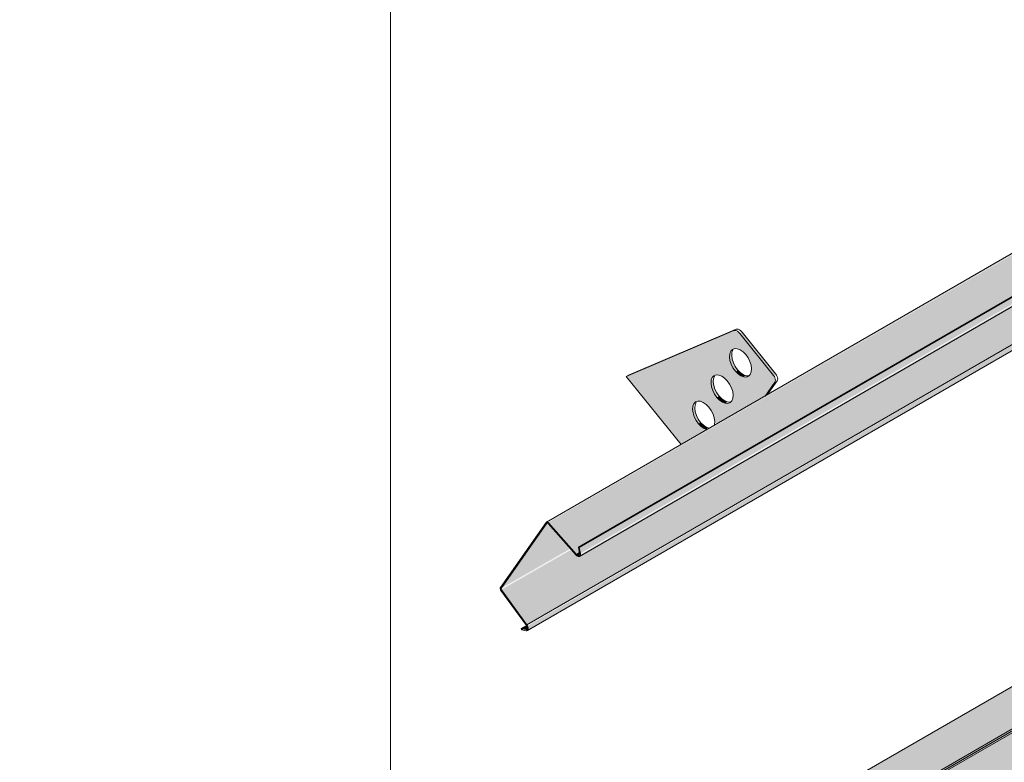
# Model space of a CAD drawing. Header units: centimetres. Extents: x 376 to 6517, y 1901 to 66534.
# Tile 9 of 105: x 5648 to 5743, y 52910 to 52981. Entities that reach past the tile are written whole.
import ezdxf

# ---------------------------------------------------------------- set-up
doc = ezdxf.new("R2010")
doc.units = ezdxf.units.CM
for name, color, linetype, lineweight in [('A-GENM', 7, 'Continuous', 5), ('A-ROOF-OTLN', 7, 'Continuous', 5), ('A-ROOF-PATT', 7, 'Continuous', 5)]:
    doc.layers.add(name, color=color, linetype=linetype, lineweight=lineweight)

# ---------------------------------------------------------------- blocks, each defined once
blk = doc.blocks.new('Construction_Roof-Accessories_Lindab_KOTEGL - Construction_Roof-Accessories_Lindab_KOTEGL-9237833-_3D_')
at = {"layer": 'A-GENM', "true_color": 0x383e42}
h = blk.add_hatch(color=250, dxfattribs=at)
h.paths.add_polyline_path([(-1434.928, 52940.746), (-1432.45, 52942.177), (-1432.99, 52942.468), (-1433.526, 52943.148), (-1433.766, 52943.752), (-1433.761, 52944.455), (-1433.526, 52944.807), (-1433.06, 52944.873), (-1432.512, 52944.578), (-1432.017, 52943.981), (-1431.718, 52943.154), (-1431.545, 52942.699), (-1426.825, 52945.424), (-1425.943, 52946.837), (-1426.048, 52947.347), (-1429.286, 52951.375), (-1429.859, 52951.643), (-1440.157, 52947.251), (-1435.999, 52942.079)])
h.paths.add_polyline_path([(-1430.423, 52944.676), (-1430.948, 52944.794), (-1431.545, 52945.334), (-1431.92, 52946.024), (-1432.044, 52946.609), (-1431.891, 52947.186), (-1431.545, 52947.403), (-1431.02, 52947.284), (-1430.485, 52946.832), (-1430.048, 52946.055), (-1429.924, 52945.469), (-1430.048, 52944.923), (-1430.209, 52944.756)])
h.paths.add_polyline_path([(-1428.654, 52947.188), (-1429.179, 52947.306), (-1429.714, 52947.758), (-1430.115, 52948.423), (-1430.275, 52949.121), (-1430.151, 52949.667), (-1429.777, 52949.914), (-1429.252, 52949.796), (-1428.717, 52949.344), (-1428.315, 52948.68), (-1428.155, 52947.981), (-1428.315, 52947.397), (-1428.619, 52947.201)])
for points in [[(-1426.048, 52947.347), (-1425.836, 52947.469), (-1429.074, 52951.498), (-1429.286, 52951.375)], [(-1429.714, 52947.758), (-1429.502, 52947.881), (-1429.939, 52948.658), (-1430.063, 52949.244), (-1430.151, 52949.48), (-1430.249, 52949.424), (-1430.23, 52948.78), (-1429.859, 52947.962), (-1429.727, 52947.777)], [(-1428.906, 52947.201), (-1428.753, 52947.347), (-1429.303, 52947.68), (-1429.502, 52947.881), (-1429.647, 52947.691), (-1429.179, 52947.306), (-1428.967, 52947.225)], [(-1431.483, 52945.246), (-1431.322, 52945.44), (-1431.718, 52946.176), (-1431.832, 52946.732), (-1431.92, 52946.968), (-1432.017, 52946.912), (-1431.999, 52946.268), (-1431.672, 52945.511), (-1431.496, 52945.265)], [(-1426.825, 52945.424), (-1426.613, 52945.547), (-1425.918, 52946.714)], [(-1430.675, 52944.689), (-1430.462, 52944.812), (-1431.011, 52945.107), (-1431.27, 52945.369), (-1431.483, 52945.246), (-1430.848, 52944.756)], [(-1433.25, 52942.73), (-1433.038, 52942.853), (-1433.475, 52943.63), (-1433.599, 52944.216), (-1433.687, 52944.452), (-1433.784, 52944.396), (-1433.766, 52943.752), (-1433.439, 52942.995), (-1433.263, 52942.749)], [(-1432.45, 52942.177), (-1432.359, 52942.346), (-1432.778, 52942.591), (-1433.038, 52942.853), (-1433.25, 52942.73), (-1432.615, 52942.24)]]:
    blk.add_hatch(color=250, dxfattribs=at).paths.add_polyline_path(points)
at = {"layer": 'A-GENM', "color": 250, "true_color": 0x2a2a2a}
for p, q in [((-1429.859, 52951.643), (-1440.157, 52947.251)), ((-1439.945, 52947.374), (-1429.647, 52951.765)), ((-1426.048, 52947.347), (-1429.286, 52951.375)), ((-1429.074, 52951.498), (-1425.836, 52947.469)), ((-1439.945, 52947.374), (-1440.157, 52947.251)), ((-1440.157, 52947.251), (-1434.908, 52940.721)), ((-1426.871, 52945.359), (-1425.918, 52946.714)), ((-1425.706, 52946.837), (-1426.659, 52945.481))]:
    blk.add_line(p, q, dxfattribs=at)
for points in [[(-1429.286, 52951.375, 0), (-1429.399, 52951.496, 0), (-1429.52, 52951.587, 0), (-1429.642, 52951.644, 0), (-1429.757, 52951.663, 0), (-1429.859, 52951.643, 0)], [(-1429.647, 52951.765, 0), (-1429.545, 52951.785, 0), (-1429.43, 52951.766, 0), (-1429.308, 52951.709, 0), (-1429.187, 52951.618, 0), (-1429.074, 52951.498, 0)], [(-1429.714, 52947.758, 0), (-1429.939, 52948.074, 0), (-1430.115, 52948.423, 0), (-1430.23, 52948.78, 0), (-1430.275, 52949.121, 0), (-1430.249, 52949.424, 0), (-1430.151, 52949.667, 0), (-1429.99, 52949.835, 0), (-1429.777, 52949.914, 0), (-1429.525, 52949.901, 0), (-1429.252, 52949.796, 0), (-1428.976, 52949.606, 0), (-1428.717, 52949.344, 0)], [(-1429.939, 52949.79, 0), (-1430.036, 52949.547, 0), (-1430.063, 52949.244, 0), (-1430.018, 52948.902, 0), (-1429.903, 52948.545, 0), (-1429.727, 52948.197, 0), (-1429.502, 52947.881, 0)], [(-1428.717, 52949.344, 0), (-1428.491, 52949.028, 0), (-1428.315, 52948.68, 0), (-1428.201, 52948.323, 0), (-1428.155, 52947.981, 0), (-1428.182, 52947.678, 0), (-1428.279, 52947.435, 0), (-1428.44, 52947.268, 0), (-1428.654, 52947.188, 0), (-1428.906, 52947.201, 0), (-1429.179, 52947.306, 0), (-1429.455, 52947.496, 0), (-1429.714, 52947.758, 0)], [(-1429.502, 52947.881, 0), (-1429.242, 52947.619, 0), (-1428.967, 52947.429, 0), (-1428.694, 52947.324, 0), (-1428.442, 52947.31, 0)], [(-1431.483, 52945.246, 0), (-1431.708, 52945.562, 0), (-1431.884, 52945.91, 0), (-1431.999, 52946.268, 0), (-1432.044, 52946.609, 0), (-1432.017, 52946.912, 0), (-1431.92, 52947.155, 0), (-1431.759, 52947.323, 0), (-1431.545, 52947.402, 0), (-1431.293, 52947.389, 0), (-1431.02, 52947.284, 0), (-1430.745, 52947.094, 0), (-1430.485, 52946.832, 0)], [(-1431.708, 52947.278, 0), (-1431.805, 52947.035, 0), (-1431.832, 52946.732, 0), (-1431.786, 52946.39, 0), (-1431.672, 52946.033, 0), (-1431.496, 52945.685, 0), (-1431.27, 52945.369, 0)], [(-1430.485, 52946.832, 0), (-1430.26, 52946.516, 0), (-1430.084, 52946.168, 0), (-1429.969, 52945.811, 0), (-1429.924, 52945.469, 0), (-1429.951, 52945.166, 0), (-1430.048, 52944.923, 0), (-1430.209, 52944.756, 0), (-1430.423, 52944.676, 0), (-1430.675, 52944.689, 0), (-1430.948, 52944.794, 0), (-1431.223, 52944.984, 0), (-1431.483, 52945.246, 0)], [(-1425.918, 52946.714, 0), (-1425.883, 52946.792, 0), (-1425.871, 52946.891, 0), (-1425.883, 52947.004, 0), (-1425.918, 52947.122, 0), (-1425.975, 52947.239, 0), (-1426.048, 52947.347, 0)], [(-1425.836, 52947.469, 0), (-1425.762, 52947.362, 0), (-1425.706, 52947.245, 0), (-1425.671, 52947.126, 0), (-1425.659, 52947.013, 0), (-1425.671, 52946.915, 0), (-1425.706, 52946.837, 0)], [(-1433.25, 52942.73, 0), (-1433.475, 52943.046, 0), (-1433.651, 52943.395, 0), (-1433.766, 52943.752, 0), (-1433.811, 52944.093, 0), (-1433.784, 52944.396, 0), (-1433.687, 52944.64, 0), (-1433.526, 52944.807, 0), (-1433.313, 52944.887, 0), (-1433.06, 52944.873, 0), (-1432.787, 52944.768, 0), (-1432.512, 52944.578, 0), (-1432.252, 52944.316, 0)], [(-1433.475, 52944.762, 0), (-1433.572, 52944.519, 0), (-1433.599, 52944.216, 0), (-1433.553, 52943.874, 0), (-1433.439, 52943.517, 0), (-1433.263, 52943.169, 0), (-1433.038, 52942.853, 0)], [(-1431.27, 52945.369, 0), (-1431.011, 52945.107, 0), (-1430.736, 52944.917, 0), (-1430.462, 52944.812, 0), (-1430.21, 52944.798, 0)], [(-1432.252, 52944.316, 0), (-1432.027, 52944, 0), (-1431.851, 52943.652, 0), (-1431.737, 52943.295, 0), (-1431.691, 52942.953, 0), (-1431.718, 52942.65, 0)], [(-1433.038, 52942.853, 0), (-1432.778, 52942.591, 0), (-1432.503, 52942.401, 0), (-1432.23, 52942.296, 0)], [(-1432.442, 52942.173, 0), (-1432.715, 52942.278, 0), (-1432.99, 52942.468, 0), (-1433.25, 52942.73, 0)]]:
    blk.add_polyline3d(points, dxfattribs=at)
blk = doc.blocks.new('Construction_Roof-Accessories_Lindab_SNO_KOTEGL - Construction_Roof-Accessories_Lindab_SNO-9284867-_3D_')
at = {"layer": 'A-GENM', "true_color": 0x383e42}
for points in [[(-1447.61, 52933.233), (-1306.273, 53014.951), (-1306.451, 53014.922), (-1447.651, 52933.273), (-1447.643, 52933.264)], [(-1444.939, 52930.211), (-1444.593, 52930.481), (-1444.593, 52931.003), (-1303.865, 53012.253), (-1306.189, 53014.883), (-1447.61, 52933.233), (-1445.217, 52930.525)], [(-1444.559, 52930.287), (-1303.138, 53011.936), (-1303.241, 53012.538), (-1444.662, 52930.888), (-1444.582, 52930.417)], [(-1444.637, 52930.019), (-1303.131, 53011.848), (-1303.241, 53011.877), (-1444.558, 52930.163), (-1444.608, 52930.045)], [(-1449.672, 52923.462), (-1308.25, 53005.111), (-1310.128, 53007.678), (-1444.553, 52930.199), (-1444.637, 52930.157), (-1444.837, 52930.129), (-1445.217, 52930.416), (-1445.443, 52930.672), (-1452.124, 52926.814), (-1452.053, 52926.716)], [(-1449.628, 52922.917), (-1308.123, 53004.748), (-1308.268, 53005.101), (-1449.617, 52923.374), (-1449.566, 52922.998), (-1449.584, 52922.959)], [(-1452.149, 52926.953), (-1445.532, 52930.773), (-1447.76, 52933.197), (-1452.124, 52926.988)], [(-1452.124, 52926.814), (-1445.513, 52930.752), (-1445.532, 52930.773), (-1452.139, 52926.838)], [(-1444.738, 52930.108), (-1444.56, 52930.289), (-1444.662, 52930.37), (-1444.889, 52930.163), (-1444.786, 52930.11)], [(-1449.777, 52923.008), (-1449.556, 52923.201), (-1449.708, 52923.409), (-1450.236, 52923.104)]]:
    blk.add_hatch(color=250, dxfattribs=at).paths.add_polyline_path(points)
h = blk.add_hatch(color=250, dxfattribs=at)
h.paths.add_polyline_path([(-1449.72, 52923.409), (-1449.73, 52923.541), (-1449.73, 52923.423)])
h.paths.add_polyline_path([(-1444.975, 52930.143), (-1444.975, 52930.252), (-1444.993, 52930.163)])
at = {"layer": 'A-GENM', "color": 250, "true_color": 0x2a2a2a}
for p, q in [((-1306.388, 53014.959), (-1447.81, 52933.309)), ((-1444.745, 52930.915), (-1303.324, 53012.565)), ((-1444.662, 52930.888), (-1303.241, 53012.538)), ((-1444.639, 52930.017), (-1303.218, 53011.667)), ((-1449.672, 52923.462), (-1308.25, 53005.111)), ((-1449.632, 52922.915), (-1308.21, 53004.565)), ((-1447.838, 52933.283), (-1452.218, 52927.051)), ((-1452.149, 52926.953), (-1447.76, 52933.197)), ((-1447.654, 52933.174), (-1444.975, 52930.143)), ((-1444.939, 52930.211), (-1447.61, 52933.233)), ((-1444.662, 52930.888), (-1444.745, 52930.915)), ((-1444.745, 52930.915), (-1444.642, 52930.314)), ((-1444.559, 52930.287), (-1444.662, 52930.888)), ((-1444.939, 52930.211), (-1444.582, 52930.417)), ((-1449.672, 52923.462), (-1452.124, 52926.814)), ((-1452.166, 52926.752), (-1449.72, 52923.409)), ((-1450.236, 52923.104), (-1449.657, 52923.438)), ((-1449.777, 52923.008), (-1450.236, 52923.104)), ((-1450.236, 52923.104), (-1450.21, 52922.996)), ((-1450.21, 52922.996), (-1450.079, 52923.072)), ((-1450.21, 52922.996), (-1449.752, 52922.9))]:
    blk.add_line(p, q, dxfattribs=at)
for points in [[(-1447.61, 52933.233, 0), (-1447.651, 52933.273, 0), (-1447.695, 52933.301, 0), (-1447.738, 52933.317, 0), (-1447.777, 52933.32, 0), (-1447.811, 52933.308, 0), (-1447.838, 52933.283, 0)], [(-1447.76, 52933.197, 0), (-1447.747, 52933.209, 0), (-1447.732, 52933.214, 0), (-1447.713, 52933.213, 0), (-1447.693, 52933.206, 0), (-1447.673, 52933.192, 0), (-1447.654, 52933.174, 0)], [(-1444.975, 52930.143, 0), (-1444.906, 52930.077, 0), (-1444.833, 52930.029, 0), (-1444.761, 52930.002, 0), (-1444.694, 52929.999, 0), (-1444.637, 52930.019, 0), (-1444.593, 52930.06, 0), (-1444.564, 52930.122, 0), (-1444.553, 52930.199, 0), (-1444.559, 52930.287, 0)], [(-1444.642, 52930.314, 0), (-1444.637, 52930.251, 0), (-1444.645, 52930.196, 0), (-1444.666, 52930.152, 0), (-1444.697, 52930.122, 0), (-1444.738, 52930.108, 0), (-1444.786, 52930.11, 0), (-1444.837, 52930.129, 0), (-1444.889, 52930.163, 0), (-1444.939, 52930.211, 0)], [(-1452.218, 52927.051, 0), (-1452.235, 52927.014, 0), (-1452.242, 52926.968, 0), (-1452.238, 52926.916, 0), (-1452.223, 52926.86, 0), (-1452.198, 52926.804, 0), (-1452.166, 52926.752, 0)], [(-1452.124, 52926.814, 0), (-1452.139, 52926.838, 0), (-1452.151, 52926.864, 0), (-1452.158, 52926.89, 0), (-1452.16, 52926.915, 0), (-1452.157, 52926.936, 0), (-1452.149, 52926.953, 0)], [(-1449.72, 52923.409, 0), (-1449.681, 52923.346, 0), (-1449.652, 52923.279, 0), (-1449.635, 52923.212, 0), (-1449.63, 52923.149, 0), (-1449.637, 52923.094, 0), (-1449.658, 52923.05, 0), (-1449.689, 52923.02, 0), (-1449.73, 52923.006, 0), (-1449.777, 52923.008, 0)], [(-1449.752, 52922.9, 0), (-1449.685, 52922.897, 0), (-1449.628, 52922.917, 0), (-1449.584, 52922.959, 0), (-1449.556, 52923.021, 0), (-1449.545, 52923.098, 0), (-1449.552, 52923.186, 0), (-1449.576, 52923.28, 0), (-1449.617, 52923.374, 0), (-1449.672, 52923.462, 0)]]:
    blk.add_polyline3d(points, dxfattribs=at)

msp = doc.modelspace()

# ---------------------------------------------------------------- hatches: boundary and pattern name
at = {"layer": 'A-ROOF-OTLN', "true_color": 0x383e42}
h = msp.add_hatch(color=250, dxfattribs=at)
h.paths.add_polyline_path([(5660.296, 52865.076), (6437.659, 53313.94), (6437.602, 53314.02), (5660.152, 52865.159)])
h.paths.add_polyline_path([(6438.692, 53314.483), (6443.688, 53317.367), (6443.432, 53317.387), (6438.566, 53314.577)])
h.paths.add_polyline_path([(6445.5, 53318.413), (6462.179, 53328.043), (6462.034, 53328.126), (6445.336, 53318.486)])
h = msp.add_hatch(color=250, dxfattribs=at)
h.paths.add_polyline_path([(5665.393, 52857.632), (5666.139, 52858.005), (5666.64, 52858.698), (5666.822, 52859.157), (5666.953, 52860.008), (5667.08, 52860.063), (5667.286, 52860.246), (5667.286, 52860.364), (5667.286, 52860.471), (5681.317, 52868.572), (5681.025, 52868.839), (5680.567, 52869.771), (5680.405, 52871), (5680.405, 52873.158), (5680.605, 52873.946), (5681.248, 52874.732), (5682.011, 52875.262), (5683.205, 52875.73), (5684.41, 52875.969), (5685.409, 52876.044), (5687.407, 52875.777), (5688.269, 52875.497), (5689.049, 52875.117), (5689.776, 52874.543), (5690.405, 52873.819), (6440.58, 53306.932), (6439.815, 53307.235), (6438.953, 53307.928), (6438.159, 53309.308), (6437.759, 53310.992), (6437.642, 53312.128), (6437.659, 53313.886), (5660.296, 52865.076), (5660.152, 52863.851), (5660.316, 52862.64), (5660.517, 52861.941), (5660.908, 52861.008), (5661.549, 52859.951), (5662.337, 52859.017), (5662.988, 52858.423), (5663.855, 52857.896), (5664.703, 52857.637)])
h.paths.add_polyline_path([(5684.57, 52870.45), (5688.08, 52872.476), (5685.405, 52873.656), (5685.114, 52873.719), (5683.931, 52874.137), (5683.534, 52874.174), (5683.005, 52874.341), (5682.011, 52874.12), (5681.199, 52873.193), (5680.848, 52872.33), (5681.487, 52871.592), (5682.195, 52871.117), (5683.423, 52870.658), (5684.162, 52870.481)])
h.paths.add_polyline_path([(6447.489, 53310.921), (6465.136, 53321.226), (6464.869, 53321.39), (6463.7, 53322.582), (6463.16, 53323.342), (6462.745, 53324.052), (6462.179, 53325.692), (6462.062, 53326.196), (6462.062, 53327.423), (6462.062, 53327.975), (6445.597, 53318.37), (6446.195, 53318.052), (6446.914, 53317.45), (6447.325, 53316.857), (6447.489, 53316.139), (6447.489, 53311.356)])
h.paths.add_polyline_path([(6442.489, 53313.368), (6444.427, 53313.629), (6443.731, 53314.923), (6443.48, 53315.491), (6443.41, 53316.462), (6443.688, 53317.367), (6438.692, 53314.483), (6439.317, 53314.081), (6440.507, 53313.639), (6441.956, 53313.409), (6442.003, 53313.405)])
at = {"layer": 'A-ROOF-PATT'}
h = msp.add_hatch(dxfattribs=at)
h.set_pattern_fill('FP_18', color=256, style=0, pattern_type=2)
h.set_pattern_definition([(90, (-2398.07, 51340.17), (-112.25, 22.813), [])])
h.paths.add_polyline_path([(5659.989, 52869.336), (6454.8, 53328.22), (6161.49, 53693.102), (5366.679, 53234.218), (5656.453, 52873.734)])
h.paths.add_polyline_path([(5697.121, 52922.917), (5697.078, 52923.03), (5696.972, 52923.008), (5696.514, 52923.104), (5696.972, 52923.488), (5694.593, 52926.936), (5694.697, 52927.286), (5698.99, 52933.197), (5699.139, 52933.424), (5711.822, 52940.746), (5706.593, 52947.251), (5706.805, 52947.374), (5716.973, 52951.604), (5717.498, 52951.395), (5717.675, 52951.498), (5720.831, 52947.421), (5720.718, 52947.268), (5720.831, 52946.714), (5720.943, 52946.695), (5720.136, 52945.547), (5796.675, 52989.736), (5791.445, 52996.241), (5791.658, 52996.364), (5801.826, 53000.594), (5802.351, 53000.385), (5802.528, 53000.488), (5805.684, 52996.411), (5805.57, 52996.258), (5805.684, 52995.704), (5805.796, 52995.685), (5804.989, 52994.537), (5853.243, 53022.396), (5848.014, 53028.901), (5848.226, 53029.024), (5858.394, 53033.254), (5858.919, 53033.045), (5859.097, 53033.148), (5862.252, 53029.071), (5862.143, 53028.897), (5862.252, 53028.364), (5862.365, 53028.344), (5861.558, 53027.197), (5938.096, 53071.386), (5932.867, 53077.891), (5933.955, 53078.387), (5943.247, 53082.244), (5943.772, 53082.035), (5943.95, 53082.137), (5947.105, 53078.061), (5946.992, 53077.907), (5947.105, 53077.354), (5947.217, 53077.334), (5946.411, 53076.186), (5994.664, 53104.046), (5989.535, 53110.608), (5989.647, 53110.673), (5999.815, 53114.903), (6000.341, 53114.695), (6000.518, 53114.797), (6003.674, 53110.721), (6003.56, 53110.567), (6003.674, 53110.014), (6003.786, 53109.994), (6002.979, 53108.846), (6079.517, 53153.035), (6074.288, 53159.541), (6074.5, 53159.663), (6084.668, 53163.893), (6085.193, 53163.684), (6085.371, 53163.787), (6088.526, 53159.71), (6088.413, 53159.557), (6088.526, 53159.003), (6088.639, 53158.984), (6087.832, 53157.836), (6136.086, 53185.695), (6130.857, 53192.2), (6131.069, 53192.323), (6141.237, 53196.553), (6141.762, 53196.344), (6141.94, 53196.447), (6145.095, 53192.37), (6144.982, 53192.217), (6145.095, 53191.663), (6145.207, 53191.644), (6144.401, 53190.496), (6220.939, 53234.685), (6215.709, 53241.19), (6215.922, 53241.313), (6226.09, 53245.543), (6226.615, 53245.334), (6226.792, 53245.437), (6229.948, 53241.36), (6229.835, 53241.207), (6229.948, 53240.653), (6230.06, 53240.633), (6229.253, 53239.486), (6264.783, 53259.871), (6264.783, 53259.999), (6277.541, 53267.365), (6272.312, 53273.87), (6272.615, 53274.031), (6282.692, 53278.223), (6283.218, 53278.014), (6283.395, 53278.116), (6286.536, 53274.031), (6286.437, 53273.886), (6286.551, 53273.333), (6286.663, 53273.313), (6285.856, 53272.165), (6362.394, 53316.355), (6357.165, 53322.86), (6357.784, 53323.156), (6367.545, 53327.212), (6368.07, 53327.004), (6368.248, 53327.106), (6371.403, 53323.029), (6371.29, 53322.876), (6371.456, 53322.353), (6371.616, 53322.445), (6370.709, 53321.155), (6406.239, 53341.541), (6406.28, 53341.501), (6408.604, 53338.871), (6409.228, 53339.157), (6409.298, 53338.328), (6408.951, 53338.112), (6402.341, 53334.296), (6404.346, 53331.366), (6404.201, 53331.15), (6262.92, 53249.688), (6262.807, 53249.516), (5697.165, 52922.942)])
h.paths.add_polyline_path([(5714.511, 52942.299), (5715.032, 52942.65), (5715.013, 52943.295), (5714.722, 52944), (5714.238, 52944.578), (5713.689, 52944.873), (5713.223, 52944.807), (5712.997, 52944.414), (5713.177, 52944.519), (5713.223, 52943.79), (5713.574, 52943.046), (5714.035, 52942.547), (5714.39, 52942.346)])
h.paths.add_polyline_path([(5716.327, 52944.676), (5716.702, 52944.923), (5716.825, 52945.469), (5716.665, 52946.168), (5716.26, 52946.837), (5715.615, 52947.328), (5715.169, 52947.389), (5714.829, 52947.155), (5714.829, 52946.968), (5714.933, 52946.912), (5714.99, 52946.305), (5715.341, 52945.562), (5715.802, 52945.063), (5716.19, 52944.756), (5716.287, 52944.678)])
h.paths.add_polyline_path([(5718.096, 52947.188), (5718.47, 52947.435), (5718.594, 52947.981), (5718.434, 52948.68), (5718.033, 52949.344), (5717.463, 52949.81), (5716.938, 52949.901), (5716.598, 52949.667), (5716.598, 52949.48), (5716.702, 52949.424), (5716.732, 52948.902), (5717.102, 52948.084), (5717.57, 52947.575), (5717.884, 52947.225), (5718.056, 52947.19)])
h.paths.add_polyline_path([(5799.364, 52991.289), (5799.891, 52991.72), (5799.866, 52992.285), (5799.54, 52993.039), (5799.09, 52993.568), (5798.542, 52993.863), (5798.076, 52993.797), (5797.837, 52993.397), (5798.03, 52993.508), (5798.049, 52992.864), (5798.427, 52992.036), (5798.887, 52991.537), (5799.243, 52991.335)])
h.paths.add_polyline_path([(5801.18, 52993.666), (5801.554, 52993.913), (5801.678, 52994.459), (5801.468, 52995.258), (5801.038, 52995.902), (5800.468, 52996.318), (5800.022, 52996.379), (5799.682, 52996.145), (5799.682, 52995.958), (5799.786, 52995.902), (5799.816, 52995.38), (5800.194, 52994.552), (5800.654, 52994.053), (5801.043, 52993.746), (5801.14, 52993.668)])
h.paths.add_polyline_path([(5802.948, 52996.178), (5803.323, 52996.425), (5803.447, 52996.971), (5803.287, 52997.67), (5802.886, 52998.334), (5802.316, 52998.799), (5801.79, 52998.891), (5801.451, 52998.657), (5801.451, 52998.47), (5801.555, 52998.414), (5801.585, 52997.892), (5801.888, 52997.168), (5802.423, 52996.565), (5802.737, 52996.214), (5802.908, 52996.18)])
h.paths.add_polyline_path([(5855.932, 53023.949), (5856.453, 53024.3), (5856.434, 53024.944), (5856.109, 53025.699), (5855.659, 53026.228), (5855.11, 53026.523), (5854.644, 53026.456), (5854.418, 53026.064), (5854.598, 53026.168), (5854.644, 53025.439), (5854.995, 53024.696), (5855.456, 53024.197), (5855.811, 53023.995)])
h.paths.add_polyline_path([(5857.748, 53026.326), (5858.123, 53026.573), (5858.247, 53027.119), (5858.036, 53027.917), (5857.606, 53028.562), (5857.037, 53028.978), (5856.59, 53029.039), (5856.251, 53028.805), (5856.251, 53028.618), (5856.355, 53028.562), (5856.384, 53028.04), (5856.762, 53027.212), (5857.223, 53026.713), (5857.612, 53026.405), (5857.708, 53026.328)])
h.paths.add_polyline_path([(5859.517, 53028.838), (5859.892, 53029.085), (5860.016, 53029.631), (5859.855, 53030.33), (5859.454, 53030.994), (5858.885, 53031.459), (5858.359, 53031.551), (5858.019, 53031.317), (5858.019, 53031.13), (5858.124, 53031.074), (5858.153, 53030.552), (5858.524, 53029.734), (5858.992, 53029.225), (5859.306, 53028.874), (5859.477, 53028.84)])
h.paths.add_polyline_path([(5940.785, 53072.938), (5941.306, 53073.29), (5941.287, 53073.934), (5940.961, 53074.689), (5940.512, 53075.218), (5939.963, 53075.513), (5939.497, 53075.446), (5939.271, 53075.054), (5939.451, 53075.158), (5939.47, 53074.514), (5939.848, 53073.686), (5940.309, 53073.186), (5940.664, 53072.985)])
h.paths.add_polyline_path([(5942.601, 53075.315), (5942.976, 53075.562), (5943.1, 53076.109), (5942.889, 53076.907), (5942.459, 53077.552), (5941.889, 53077.967), (5941.443, 53078.029), (5941.103, 53077.795), (5941.103, 53077.608), (5941.208, 53077.552), (5941.237, 53077.03), (5941.615, 53076.202), (5942.076, 53075.702), (5942.464, 53075.395), (5942.561, 53075.318)])
h.paths.add_polyline_path([(5944.37, 53077.827), (5944.744, 53078.074), (5944.868, 53078.621), (5944.708, 53079.319), (5944.307, 53079.984), (5943.737, 53080.449), (5943.212, 53080.541), (5942.872, 53080.307), (5942.872, 53080.12), (5942.976, 53080.064), (5943.006, 53079.542), (5943.384, 53078.714), (5943.845, 53078.214), (5944.158, 53077.864), (5944.33, 53077.83)])
h.paths.add_polyline_path([(5997.354, 53105.598), (5997.874, 53105.95), (5997.856, 53106.594), (5997.53, 53107.349), (5997.08, 53107.878), (5996.532, 53108.173), (5996.066, 53108.106), (5995.839, 53107.714), (5996.02, 53107.818), (5996.066, 53107.089), (5996.417, 53106.345), (5996.877, 53105.846), (5997.233, 53105.645)])
h.paths.add_polyline_path([(5999.17, 53107.975), (5999.544, 53108.222), (5999.668, 53108.768), (5999.458, 53109.567), (5999.028, 53110.211), (5998.458, 53110.627), (5998.011, 53110.689), (5997.672, 53110.455), (5997.672, 53110.268), (5997.776, 53110.211), (5997.806, 53109.69), (5998.184, 53108.861), (5998.644, 53108.362), (5999.033, 53108.055), (5999.13, 53107.977)])
h.paths.add_polyline_path([(6000.938, 53110.487), (6001.313, 53110.734), (6001.437, 53111.28), (6001.277, 53111.979), (6000.875, 53112.644), (6000.306, 53113.109), (5999.78, 53113.201), (5999.441, 53112.967), (5999.441, 53112.78), (5999.545, 53112.723), (5999.574, 53112.202), (5999.945, 53111.384), (6000.413, 53110.874), (6000.727, 53110.524), (6000.898, 53110.489)])
h.paths.add_polyline_path([(6082.207, 53154.588), (6082.734, 53155.019), (6082.708, 53155.584), (6082.383, 53156.338), (6081.933, 53156.867), (6081.384, 53157.162), (6080.919, 53157.096), (6080.692, 53156.704), (6080.873, 53156.808), (6080.891, 53156.163), (6081.269, 53155.335), (6081.73, 53154.836), (6082.086, 53154.635)])
h.paths.add_polyline_path([(6084.022, 53156.965), (6084.397, 53157.212), (6084.521, 53157.758), (6084.31, 53158.557), (6083.88, 53159.201), (6083.311, 53159.617), (6082.864, 53159.678), (6082.525, 53159.445), (6082.525, 53159.257), (6082.629, 53159.201), (6082.658, 53158.679), (6083.036, 53157.851), (6083.497, 53157.352), (6083.886, 53157.045), (6083.982, 53156.967)])
h.paths.add_polyline_path([(6085.791, 53159.477), (6086.166, 53159.724), (6086.29, 53160.27), (6086.13, 53160.969), (6085.684, 53161.678), (6085.159, 53162.099), (6084.633, 53162.19), (6084.294, 53161.957), (6084.346, 53161.8), (6084.398, 53161.713), (6084.427, 53161.191), (6084.805, 53160.363), (6085.266, 53159.864), (6085.58, 53159.514), (6085.751, 53159.479)])
h.paths.add_polyline_path([(6138.775, 53187.248), (6139.296, 53187.599), (6139.277, 53188.244), (6138.986, 53188.949), (6138.502, 53189.527), (6137.953, 53189.822), (6137.487, 53189.756), (6137.261, 53189.363), (6137.441, 53189.468), (6137.487, 53188.738), (6137.838, 53187.995), (6138.299, 53187.496), (6138.654, 53187.295)])
h.paths.add_polyline_path([(6140.591, 53189.625), (6140.966, 53189.872), (6141.089, 53190.418), (6140.929, 53191.117), (6140.524, 53191.786), (6139.879, 53192.277), (6139.433, 53192.338), (6139.093, 53192.104), (6139.093, 53191.917), (6139.208, 53191.984), (6139.227, 53191.339), (6139.605, 53190.511), (6140.066, 53190.012), (6140.454, 53189.705), (6140.551, 53189.627)])
h.paths.add_polyline_path([(6142.36, 53192.137), (6142.734, 53192.384), (6142.858, 53192.93), (6142.698, 53193.629), (6142.297, 53194.293), (6141.727, 53194.758), (6141.202, 53194.85), (6140.862, 53194.616), (6140.862, 53194.429), (6140.966, 53194.373), (6140.996, 53193.851), (6141.366, 53193.033), (6141.834, 53192.524), (6142.148, 53192.174), (6142.32, 53192.139)])
h.paths.add_polyline_path([(6223.628, 53236.238), (6224.156, 53236.669), (6224.13, 53237.234), (6223.804, 53237.988), (6223.354, 53238.517), (6222.806, 53238.812), (6222.34, 53238.746), (6222.101, 53238.346), (6222.294, 53238.457), (6222.313, 53237.813), (6222.691, 53236.985), (6223.151, 53236.486), (6223.507, 53236.284)])
h.paths.add_polyline_path([(6225.444, 53238.615), (6225.818, 53238.862), (6225.942, 53239.408), (6225.732, 53240.206), (6225.302, 53240.851), (6224.732, 53241.267), (6224.286, 53241.328), (6223.946, 53241.094), (6223.946, 53240.907), (6224.05, 53240.851), (6224.08, 53240.329), (6224.458, 53239.501), (6224.919, 53239.002), (6225.307, 53238.695), (6225.404, 53238.617)])
h.paths.add_polyline_path([(6227.212, 53241.127), (6227.587, 53241.374), (6227.711, 53241.92), (6227.551, 53242.619), (6227.045, 53243.389), (6226.58, 53243.748), (6226.054, 53243.84), (6225.715, 53243.606), (6225.715, 53243.419), (6225.819, 53243.363), (6225.849, 53242.841), (6226.152, 53242.117), (6226.687, 53241.514), (6227.001, 53241.163), (6227.173, 53241.129)])
h.paths.add_polyline_path([(6280.231, 53268.917), (6280.751, 53269.269), (6280.733, 53269.913), (6280.407, 53270.668), (6279.957, 53271.197), (6279.409, 53271.492), (6278.943, 53271.425), (6278.716, 53271.033), (6278.897, 53271.137), (6278.943, 53270.408), (6279.294, 53269.665), (6279.754, 53269.165), (6280.214, 53268.924)])
h.paths.add_polyline_path([(6282.046, 53271.294), (6282.421, 53271.541), (6282.545, 53272.088), (6282.335, 53272.886), (6281.905, 53273.531), (6281.335, 53273.946), (6280.888, 53274.008), (6280.549, 53273.774), (6280.549, 53273.587), (6280.653, 53273.531), (6280.683, 53273.009), (6281.061, 53272.18), (6281.521, 53271.681), (6281.91, 53271.374), (6282.007, 53271.296)])
h.paths.add_polyline_path([(6283.815, 53273.806), (6284.19, 53274.053), (6284.314, 53274.6), (6284.154, 53275.298), (6283.752, 53275.963), (6283.183, 53276.428), (6282.657, 53276.52), (6282.318, 53276.286), (6282.318, 53276.099), (6282.422, 53276.043), (6282.451, 53275.521), (6282.822, 53274.703), (6283.29, 53274.193), (6283.604, 53273.843), (6283.775, 53273.809)])
h.paths.add_polyline_path([(6365.084, 53317.907), (6365.611, 53318.338), (6365.585, 53318.903), (6365.26, 53319.658), (6364.81, 53320.186), (6364.261, 53320.482), (6363.796, 53320.415), (6363.569, 53320.023), (6363.738, 53319.994), (6363.768, 53319.482), (6364.146, 53318.654), (6364.62, 53318.146), (6364.963, 53317.954)])
h.paths.add_polyline_path([(6366.899, 53320.284), (6367.274, 53320.531), (6367.398, 53321.077), (6367.187, 53321.876), (6366.757, 53322.52), (6366.188, 53322.936), (6365.741, 53322.998), (6365.402, 53322.764), (6365.402, 53322.576), (6365.506, 53322.52), (6365.535, 53321.998), (6365.913, 53321.17), (6366.374, 53320.671), (6366.763, 53320.364), (6366.859, 53320.286)])
h.paths.add_polyline_path([(6368.668, 53322.796), (6369.043, 53323.043), (6369.167, 53323.589), (6369.007, 53324.288), (6368.605, 53324.953), (6368.036, 53325.418), (6367.51, 53325.51), (6367.17, 53325.276), (6367.191, 53325.101), (6367.275, 53325.032), (6367.304, 53324.51), (6367.682, 53323.682), (6368.143, 53323.183), (6368.457, 53322.833), (6368.628, 53322.798)])
at = {"layer": 'A-ROOF-PATT', "true_color": 0xc7ae96}
h = msp.add_hatch(color=253, dxfattribs=at)
h.paths.add_polyline_path([(5659.989, 52851.373), (5680.405, 52863.242), (5680.405, 52865.966), (5665.48, 52857.457), (5664.643, 52857.477), (5663.523, 52857.935), (5662.664, 52858.554), (5662.039, 52859.157), (5661.153, 52860.369), (5660.517, 52861.636), (5660.152, 52862.811), (5660.051, 52863.231), (5659.995, 52864.264), (5660.152, 52865.159), (6437.598, 53314.018), (6437.598, 53314.206), (5659.989, 52865.159), (5659.989, 52855.261)])
h.paths.add_polyline_path([(5690.405, 52868.934), (6437.598, 53300.326), (6437.598, 53303.132), (5690.405, 52871.714), (5690.405, 52870.582)])
h.paths.add_polyline_path([(6447.489, 53306.036), (6461.871, 53314.34), (6461.871, 53317.146), (6447.489, 53308.842)])
h.paths.add_polyline_path([(6438.566, 53314.577), (6443.145, 53317.221), (6443.145, 53317.409), (6438.425, 53314.684)])
h.paths.add_polyline_path([(6445.336, 53318.486), (6461.871, 53328.126), (6461.871, 53328.22), (6445.215, 53318.539)])
h = msp.add_hatch(color=253, dxfattribs=at)
h.paths.add_polyline_path([(5659.989, 52865.253), (6437.598, 53314.206), (6437.489, 53314.887), (6437.559, 53316.448), (6437.689, 53316.928), (6438.332, 53317.713), (6439.095, 53318.243), (6440.092, 53318.664), (6441.246, 53318.932), (6442.493, 53319.026), (6444.491, 53318.759), (6445.277, 53318.639), (6461.871, 53328.22), (6454.637, 53328.126), (5659.989, 52869.336), (5659.989, 52865.475)])
h.paths.add_polyline_path([(6438.425, 53314.684), (6443.145, 53317.409), (6442.489, 53317.458), (6441.246, 53317.364), (6439.569, 53316.857), (6439.095, 53316.647), (6438.159, 53315.831), (6437.874, 53315.392), (6438.409, 53314.696)])

# ---------------------------------------------------------------- linework, layer by layer
at = {"layer": 'A-ROOF-OTLN'}
for p, q in [((5656.453, 52867.295), (6458.335, 53330.261)), ((6437.506, 53314.153), (5659.989, 52865.253)), ((6437.602, 53314.02), (5660.152, 52865.159)), ((6437.686, 53313.902), (5660.296, 52865.076))]:
    msp.add_line(p, q, dxfattribs=at)

# ---------------------------------------------------------------- block references
at = {"layer": 'A-GENM', "color": 250, "true_color": 0x2a2a2a}
for name in ['Construction_Roof-Accessories_Lindab_SNO_KOTEGL - Construction_Roof-Accessories_Lindab_SNO-9284867-_3D_', 'Construction_Roof-Accessories_Lindab_KOTEGL - Construction_Roof-Accessories_Lindab_KOTEGL-9237833-_3D_']:
    msp.add_blockref(name, (7146.749, 0), dxfattribs=at)

doc.saveas('drawing.dxf')
